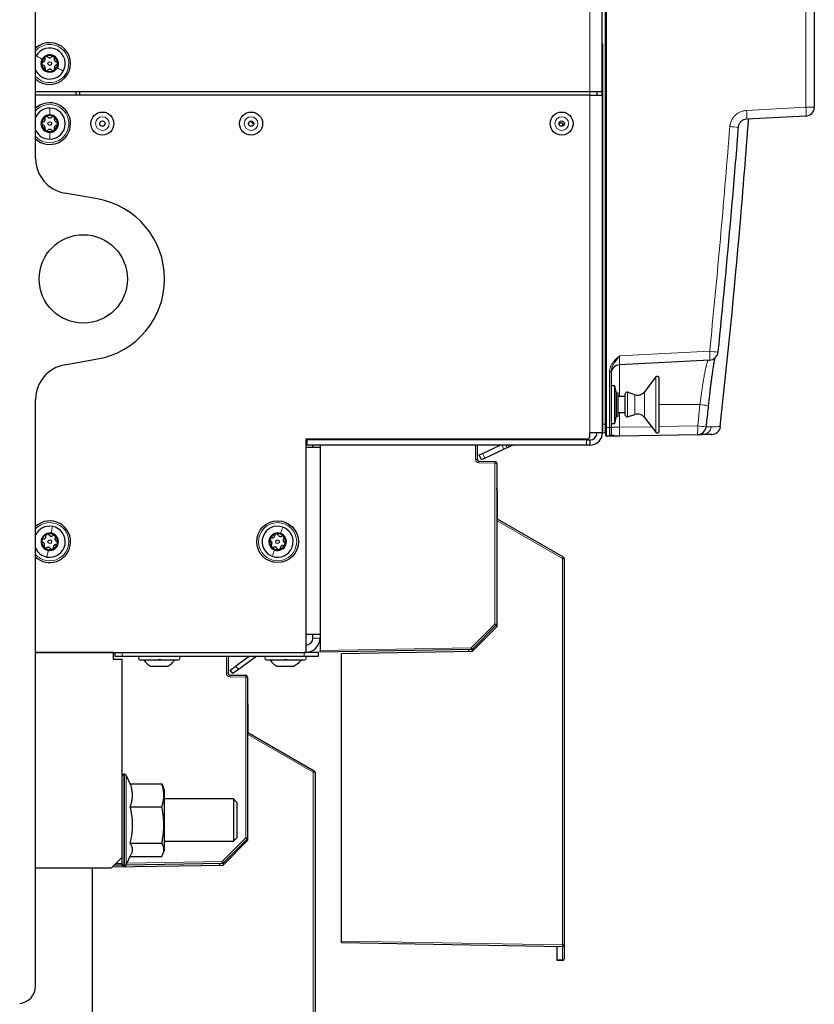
# Paper-space layout 'Blatt3' of a CAD drawing. Header units: millimetres. Extents: x 5 to 418, y 2 to 292.
# Tile 53 of 73: x 222 to 259, y 102 to 149. Entities that reach past the tile are written whole.
import ezdxf

# ---------------------------------------------------------------- set-up
doc = ezdxf.new("R2010")
doc.units = ezdxf.units.MM

psp = doc.layouts.new('Blatt3')

# ---------------------------------------------------------------- linework, layer by layer
at = {"color": 7, "linetype": 'Continuous', "lineweight": 25}
for p, q in [((222.3345, 142.1808), (222.3345, 225.8054)), ((249.2345, 129.488), (249.2345, 215.3149)), ((259.0678, 215.1507), (259.0678, 144.5876)), ((249.0678, 147.4014), (249.0678, 149.0681)), ((249.0678, 145.3181), (249.0678, 147.4014)), ((222.3345, 146.9569), (222.3604, 147.008)), ((248.4845, 145.3181), (222.3345, 145.3181)), ((248.4845, 145.1514), (222.3345, 145.1514)), ((224.2512, 145.1514), (224.2512, 145.3181)), ((224.4178, 145.1514), (224.4178, 145.3181)), ((249.0678, 145.3181), (248.4845, 145.3181)), ((248.4845, 145.1514), (249.0678, 145.1514)), ((248.8178, 145.1514), (248.8178, 145.3181)), ((249.0678, 145.1514), (249.0678, 145.3181)), ((249.0678, 145.1514), (249.0678, 129.2348)), ((258.673, 144.1715), (255.8691, 144.0245)), ((247.1845, 143.8431), (247.0287, 143.8431)), ((247.1845, 143.8431), (247.1845, 143.6976)), ((225.2501, 140.2682), (223.7118, 140.5394)), ((223.7118, 132.4467), (225.2501, 132.718)), ((254.1316, 132.6668), (249.8794, 132.4439)), ((249.4845, 132.1085), (249.4845, 129.4903)), ((251.5976, 131.8694), (251.0545, 131.1743)), ((249.6512, 131.4598), (249.4845, 131.4598)), ((249.7345, 131.1098), (249.6512, 131.4598)), ((249.6512, 129.6764), (249.6512, 131.4598)), ((251.7466, 129.3181), (251.7466, 131.8181)), ((249.8178, 131.1098), (249.7345, 131.1098)), ((249.7345, 130.0264), (249.7345, 131.1098)), ((249.8178, 130.0264), (249.8178, 131.1098)), ((250.1512, 130.9431), (249.8178, 130.9431)), ((250.1512, 130.0681), (250.1512, 131.0681)), ((250.594, 131.0357), (250.2609, 131.1471)), ((222.3345, 103.1598), (222.3345, 130.8054)), ((249.6512, 129.6764), (249.7345, 130.0264)), ((249.7345, 130.0264), (249.8178, 130.0264)), ((249.8178, 130.1931), (250.1512, 130.1931)), ((250.2609, 129.9891), (250.594, 130.1005)), ((249.4845, 129.6764), (249.6512, 129.6764)), ((251.0545, 129.9619), (251.5976, 129.2668)), ((248.4845, 129.1014), (248.4845, 129.2348)), ((249.0678, 129.2348), (248.4845, 129.2348)), ((249.2029, 129.2277), (249.0994, 129.2331)), ((249.2345, 129.1049), (249.2345, 129.488)), ((249.4845, 129.4903), (249.4845, 129.1572)), ((253.5525, 129.1464), (249.8939, 129.0825)), ((254.6333, 129.5302), (254.6333, 129.5302)), ((235.0845, 128.9348), (235.0845, 118.8848)), ((248.3178, 128.9348), (235.0845, 128.9348)), ((235.1345, 128.9014), (235.1345, 128.6514)), ((248.3178, 128.9014), (235.1345, 128.9014)), ((248.3178, 128.6514), (235.1345, 128.6514)), ((235.4178, 128.9014), (235.4178, 128.9348)), ((235.4178, 128.5431), (235.4178, 128.6514)), ((235.7512, 128.9348), (235.7512, 128.9014)), ((235.7512, 128.6514), (235.7512, 128.5433)), ((243.1678, 128.9348), (243.1678, 128.9014)), ((243.1678, 128.6514), (243.1678, 127.9825)), ((243.4167, 128.2661), (244.2429, 128.6514)), ((244.5243, 128.6514), (244.5797, 128.5326)), ((244.7675, 128.6202), (244.6552, 128.5678)), ((248.3178, 128.9014), (248.4845, 128.9014)), ((248.4845, 128.6514), (248.3178, 128.6514)), ((248.4845, 128.9014), (248.4845, 128.6514)), ((249.4026, 129.0739), (249.2684, 129.0716)), ((235.7512, 128.5431), (235.0845, 128.5431)), ((235.7512, 128.5433), (235.7512, 128.5431)), ((235.7512, 128.5431), (235.7512, 119.7264)), ((243.2656, 128.1957), (243.4167, 128.2661)), ((243.3713, 127.9691), (243.2656, 128.1957)), ((243.5223, 128.0395), (244.4286, 128.4622)), ((244.5797, 128.5326), (244.4286, 128.4622)), ((244.6552, 128.5678), (244.5797, 128.5326)), ((243.2497, 127.8992), (244.0026, 127.8861)), ((243.5223, 128.0395), (243.3713, 127.9691)), ((244.0845, 127.8027), (244.0845, 120.2194)), ((244.1012, 126.5211), (244.1012, 125.1877)), ((244.1012, 125.1877), (247.2262, 123.3835)), ((244.1012, 125.0923), (244.1012, 125.1877)), ((244.1012, 120.1044), (244.1012, 125.0923)), ((247.2678, 123.3113), (247.2678, 105.0892)), ((244.1012, 121.0347), (244.0845, 121.0344)), ((244.0845, 120.5598), (244.1012, 120.5598)), ((242.9375, 118.9407), (244.1012, 120.1044)), ((244.0601, 120.1604), (242.9416, 119.042)), ((244.0714, 120.1746), (244.1012, 120.174)), ((235.7512, 119.7264), (235.0845, 119.7264)), ((235.4178, 119.5598), (235.4178, 119.7264)), ((235.7512, 119.7264), (235.7512, 119.5598)), ((235.7512, 119.5598), (235.7512, 118.9764)), ((222.3345, 118.8931), (226.0012, 118.8931)), ((222.3345, 118.8848), (235.0845, 118.8848)), ((226.0012, 118.8931), (226.0012, 118.5598)), ((226.0845, 118.6931), (226.0845, 118.8848)), ((235.0012, 118.8931), (235.6678, 118.8931)), ((235.6678, 118.8931), (235.6678, 118.6931)), ((242.8842, 119.0176), (235.7512, 118.8931)), ((235.7512, 118.8931), (235.7512, 118.9764)), ((236.7678, 118.833), (242.9375, 118.9407)), ((242.7678, 118.9377), (242.7678, 119.0156)), ((242.9345, 119.0356), (242.9345, 118.9406)), ((226.0012, 118.5598), (226.4178, 118.5598)), ((226.4178, 118.6931), (226.0845, 118.6931)), ((235.0012, 118.6931), (226.4178, 118.6931)), ((226.4178, 109.2264), (226.4178, 118.5598)), ((227.2678, 118.5264), (229.0678, 118.5264)), ((231.4178, 118.6931), (231.4178, 117.8992)), ((232.4109, 118.6931), (231.7848, 118.2382)), ((232.7074, 118.6613), (231.9023, 118.0764)), ((233.2262, 118.5264), (235.0262, 118.5264)), ((235.6678, 118.6931), (235.0012, 118.6931)), ((236.7678, 105.2711), (236.7678, 118.833)), ((227.7563, 118.2348), (228.5776, 118.2348)), ((228.5776, 118.2348), (228.5793, 118.2348)), ((231.5151, 118.0422), (231.7848, 118.2382)), ((231.6327, 117.8804), (231.5151, 118.0422)), ((231.9023, 118.0764), (231.6327, 117.8804)), ((233.7149, 118.2348), (234.5374, 118.2348)), ((231.4997, 117.8159), (232.2526, 117.8027)), ((232.3345, 117.7194), (232.3345, 110.136)), ((232.3512, 116.4377), (232.3512, 115.1044)), ((232.3512, 115.1044), (235.4762, 113.3002)), ((232.3512, 115.009), (232.3512, 115.1044)), ((232.3512, 110.0211), (232.3512, 115.009)), ((226.5314, 113.1431), (226.5012, 113.1431)), ((226.8453, 112.5838), (226.6069, 113.095)), ((235.5178, 113.228), (235.5178, 95.0059)), ((226.7872, 112.6872), (228.2917, 112.6872)), ((226.8509, 112.5718), (226.8453, 112.5838)), ((228.2917, 112.6872), (228.3397, 112.5832)), ((228.4178, 112.3931), (228.3415, 112.584)), ((228.4178, 110.0851), (228.4178, 112.3931)), ((231.6678, 111.9764), (228.4178, 111.9764)), ((231.8345, 111.8098), (231.6678, 111.9764)), ((231.6678, 111.9764), (231.6678, 111.4764)), ((226.7872, 111.5974), (228.2917, 111.5974)), ((231.6678, 111.4764), (231.6678, 109.9764)), ((231.8345, 111.8098), (231.8345, 111.3931)), ((231.8345, 111.3931), (231.8345, 110.1431)), ((232.3512, 110.9514), (232.3345, 110.9511)), ((228.4178, 109.5598), (228.4178, 110.0851)), ((232.3101, 110.0771), (231.1916, 108.9587)), ((231.6678, 109.9764), (231.8345, 110.1431)), ((232.3214, 110.0912), (232.3512, 110.0907)), ((232.3345, 110.4764), (232.3512, 110.4764)), ((226.7872, 109.8867), (228.2917, 109.8867)), ((228.4178, 109.9764), (231.6678, 109.9764)), ((231.1875, 108.8573), (232.3512, 110.0211)), ((225.9178, 108.7264), (226.4178, 109.2264)), ((226.4178, 108.8931), (226.4178, 109.2264)), ((226.6069, 108.8579), (226.8453, 109.3691)), ((226.7971, 109.2656), (228.2917, 109.2656)), ((228.3415, 109.3689), (228.4178, 109.5598)), ((222.3345, 108.7264), (225.9178, 108.7264)), ((225.0178, 95.1878), (225.0178, 108.7264)), ((225.9575, 108.7661), (231.1875, 108.8573)), ((226.4286, 108.8521), (226.0367, 108.8453)), ((226.5012, 108.8098), (226.5314, 108.8098)), ((231.1342, 108.9343), (226.6056, 108.8552)), ((231.0178, 108.8544), (231.0178, 108.9322)), ((231.1845, 108.9523), (231.1845, 108.8573)), ((236.7678, 105.1877), (236.7678, 105.2711)), ((247.183, 105.0059), (236.7678, 105.1877)), ((246.9345, 104.3846), (246.9345, 105.0103)), ((247.2678, 105.0892), (247.2678, 104.4392)), ((246.9345, 104.3602), (246.9345, 104.3846)), ((247.183, 104.3559), (246.9345, 104.3602))]:
    psp.add_line(p, q, dxfattribs=at)
at = {"color": 7, "linetype": 'Continuous', "lineweight": 18}
for p, q in [((249.2029, 129.6438), (249.2029, 215.1474)), ((249.2696, 215.3149), (249.2696, 129.488)), ((258.673, 144.5876), (258.673, 215.1507)), ((248.4845, 145.3181), (248.4845, 192.8181)), ((249.0994, 147.5365), (249.0678, 147.5365)), ((249.0994, 147.5365), (249.0994, 129.6492)), ((248.4845, 145.1514), (248.4845, 145.3181)), ((248.4845, 145.1514), (248.4845, 129.2348)), ((255.8691, 144.4406), (258.673, 144.5876)), ((259.0678, 144.5876), (258.673, 144.5876)), ((249.8794, 132.86), (254.1316, 133.0829)), ((249.8794, 132.4439), (249.8794, 130.9431)), ((249.4055, 132.1085), (249.4845, 132.1085)), ((249.4055, 129.4903), (249.4055, 132.1085)), ((251.5976, 129.2668), (251.5976, 131.8694)), ((250.2609, 129.9891), (250.2609, 131.1471)), ((250.594, 130.1005), (250.594, 131.0357)), ((251.0545, 129.9619), (251.0545, 131.1743)), ((253.6736, 130.5681), (251.7466, 130.5681)), ((253.567, 129.563), (253.6736, 130.5681)), ((249.8794, 130.1931), (249.8794, 129.4986)), ((249.0994, 129.6492), (249.0678, 129.6492)), ((249.0994, 129.6492), (249.2029, 129.6438)), ((249.2029, 129.6438), (249.2345, 129.6438)), ((251.7466, 129.5312), (253.567, 129.563)), ((249.2345, 129.488), (249.2696, 129.488)), ((249.2696, 129.488), (249.4055, 129.4903)), ((249.4055, 129.4903), (249.4845, 129.4903)), ((249.8794, 129.4986), (249.4845, 129.4986)), ((249.8794, 129.4986), (251.3958, 129.5251)), ((253.9589, 129.5185), (254.2072, 129.5229)), ((243.0845, 128.9014), (243.0845, 128.9348)), ((243.0845, 127.9825), (243.0845, 128.6514)), ((244.4286, 128.4622), (244.3404, 128.6514)), ((244.6162, 128.6514), (244.6552, 128.5678)), ((244.7675, 128.6202), (244.753, 128.6514)), ((248.3178, 128.6514), (248.3178, 128.9014)), ((243.4167, 128.2661), (243.5223, 128.0395)), ((243.0845, 127.9825), (243.1678, 127.9825)), ((243.2483, 127.8159), (243.2497, 127.8992)), ((244.0012, 127.8027), (243.2483, 127.8159)), ((244.0012, 127.8027), (244.0026, 127.8861)), ((244.0012, 120.2194), (244.0012, 127.8027)), ((244.0845, 127.8027), (244.0012, 127.8027)), ((247.186, 123.3113), (244.1012, 125.0923)), ((247.186, 105.0892), (247.186, 123.3113)), ((247.2678, 123.3113), (247.186, 123.3113)), ((242.8827, 119.1009), (244.0012, 120.2194)), ((244.0012, 120.2194), (244.0601, 120.1604)), ((244.0845, 120.2194), (244.0012, 120.2194)), ((235.4178, 119.5598), (235.7512, 119.5598)), ((226.4178, 118.8848), (226.4178, 118.6931)), ((235.0012, 118.6931), (235.0012, 118.8848)), ((235.7512, 118.9764), (242.8827, 119.1009)), ((242.8827, 119.1009), (242.8842, 119.0176)), ((242.8827, 119.1009), (242.9416, 119.042)), ((231.3345, 117.8992), (231.3345, 118.6931)), ((232.7074, 118.6613), (232.6842, 118.6931)), ((231.7848, 118.2382), (231.9023, 118.0764)), ((231.3345, 117.8992), (231.4178, 117.8992)), ((231.4983, 117.7325), (231.4997, 117.8159)), ((232.2512, 117.7194), (231.4983, 117.7325)), ((232.2512, 117.7194), (232.2526, 117.8027)), ((232.2512, 110.136), (232.2512, 117.7194)), ((232.3345, 117.7194), (232.2512, 117.7194)), ((235.436, 113.228), (232.3512, 115.009)), ((226.5012, 113.1431), (226.5012, 108.8098)), ((226.5314, 108.8098), (226.5314, 113.1431)), ((226.6069, 113.095), (226.6069, 108.8579)), ((235.436, 95.0059), (235.436, 113.228)), ((235.5178, 113.228), (235.436, 113.228)), ((231.1327, 109.0176), (232.2512, 110.136)), ((232.2512, 110.136), (232.3101, 110.0771)), ((232.3345, 110.136), (232.2512, 110.136)), ((226.1215, 108.9301), (226.4178, 108.9353)), ((226.6449, 108.9392), (231.1327, 109.0176)), ((231.1327, 109.0176), (231.1342, 108.9343)), ((231.1327, 109.0176), (231.1916, 108.9587)), ((236.7678, 105.2711), (247.186, 105.0892)), ((247.183, 104.3803), (247.183, 105.0059)), ((247.186, 105.0892), (247.2678, 105.0892)), ((246.9345, 104.3846), (247.183, 104.3803))]:
    psp.add_line(p, q, dxfattribs=at)
at = {"color": 7, "linetype": 'Continuous', "lineweight": 25, "flags": 128}
psp.add_lwpolyline([(232.4727, 143.9398), (232.6143, 143.8289), (232.6261, 143.8203)], dxfattribs=at)
at = {"color": 7, "linetype": 'Continuous', "lineweight": 25}
for centre, radius in [((223.0012, 146.6514), 0.0863), ((225.4845, 143.8181), 0.5442), ((225.4845, 143.8181), 0.125), ((232.5012, 143.8181), 0.5442), ((232.5012, 143.8181), 0.125), ((247.1512, 143.8181), 0.5442), ((247.1512, 143.8181), 0.125), ((223.0012, 143.8181), 0.0863), ((224.5845, 136.4931), 2.0833), ((233.7512, 124.1014), 0.9833), ((223.0012, 124.1014), 0.0863), ((233.7512, 124.1014), 0.0863)]:
    psp.add_circle(centre, radius, dxfattribs=at)
at = {"color": 7, "linetype": 'Continuous', "lineweight": 18}
for centre, radius in [((225.4845, 143.8181), 0.3237), ((232.5012, 143.8181), 0.3237), ((247.1512, 143.8181), 0.3237), ((233.7512, 124.1014), 0.9)]:
    psp.add_circle(centre, radius, dxfattribs=at)
at = {"color": 7, "linetype": 'Continuous', "lineweight": 25}
for centre, radius, start, end in [((223.0012, 146.6514), 0.9833, 227.31509, 132.68491), ((223.0012, 146.6514), 0.7333, 330.90453, 150.90453), ((223.0012, 146.6514), 0.4125, 150.90453, 330.90453), ((223.0012, 146.6514), 0.375, 120.90453, 180.90453), ((223.0012, 146.6514), 0.4125, 330.90453, 150.90453), ((223.0012, 146.6514), 0.375, 60.90453, 120.90453), ((223.0012, 146.6514), 0.375, 0.90453, 60.90453), ((223.0012, 146.6514), 0.7333, 204.61998, 330.90453), ((223.0012, 146.6514), 0.375, 180.90453, 240.90453), ((223.0012, 146.6514), 0.375, 240.90453, 300.90453), ((223.0012, 146.6514), 0.375, 300.90453, 0.90453), ((223.0012, 143.8181), 0.9833, 359.87489, 132.68491), ((223.0012, 143.8181), 0.7333, 89.87489, 155.38002), ((223.0012, 143.8181), 0.7333, 269.87489, 89.87489), ((258.6512, 144.5876), 0.4167, 273, 0), ((223.0012, 143.8181), 0.4125, 89.87489, 269.87489), ((223.0012, 143.8181), 0.375, 119.87489, 179.87489), ((223.0012, 143.8181), 0.375, 59.87489, 119.87489), ((223.0012, 143.8181), 0.4125, 269.87489, 89.87489), ((223.0012, 143.8181), 0.375, 359.87489, 59.87489), ((223.0012, 143.8181), 0.9833, 227.31509, 359.87489), ((223.0012, 143.8181), 0.7333, 204.61998, 269.87489), ((223.0012, 143.8181), 0.375, 179.87489, 239.87489), ((223.0012, 143.8181), 0.375, 239.87489, 299.87489), ((223.0012, 143.8181), 0.375, 299.87489, 359.87489), ((224.0012, 142.1808), 1.6667, 180, 260), ((224.5845, 136.4931), 3.8333, 280, 80), ((254.1098, 133.0829), 0.4167, 273, 354.2817), ((224.0012, 130.8054), 1.6667, 100, 180), ((249.9012, 132.0279), 0.4167, 93, 180), ((251.6632, 131.8181), 0.0833, 0, 142), ((250.2345, 131.0681), 0.0833, 71.5, 180), ((250.7262, 131.4308), 0.4167, 251.5, 322), ((250.2345, 130.0681), 0.0833, 180, 288.5), ((250.7262, 129.7053), 0.4167, 38, 108.5), ((248.3178, 129.1014), 0.1667, 270, 0), ((248.4845, 129.2348), 0.5833, 270, 0), ((248.4845, 129.2348), 0.3333, 270, 0), ((249.1012, 129.2664), 0.0333, 180, 267), ((249.2012, 129.1944), 0.0333, 0, 87), ((249.2678, 129.1049), 0.0333, 180, 271), ((249.4012, 129.1572), 0.0833, 271, 0), ((251.6632, 129.3181), 0.0833, 218, 0), ((253.5452, 129.563), 0.4167, 271, 353.88823), ((254.2223, 129.5748), 0.4167, 271.00033, 353.78921), ((244.9084, 128.3181), 0.3333, 90, 115), ((243.2512, 127.9825), 0.0833, 180, 269), ((244.0012, 127.8027), 0.0833, 0, 89), ((243.7678, 126.5211), 0.3333, 0, 18.19487), ((223.0012, 124.1014), 0.9833, 349.87489, 132.68491), ((223.0012, 124.1014), 0.7333, 79.87489, 155.38002), ((223.0012, 124.1014), 0.4125, 79.87489, 259.87489), ((223.0012, 124.1014), 0.375, 109.87489, 169.87489), ((223.0012, 124.1014), 0.7333, 259.87489, 79.87489), ((223.0012, 124.1014), 0.375, 49.87489, 109.87489), ((223.0012, 124.1014), 0.4125, 259.87489, 79.87489), ((233.7512, 124.1014), 0.7333, 69.87489, 249.87489), ((233.7512, 124.1014), 0.4125, 69.87489, 249.87489), ((233.7512, 124.1014), 0.375, 99.87489, 159.87489), ((233.7512, 124.1014), 0.7333, 249.87489, 69.87489), ((233.7512, 124.1014), 0.4125, 249.87489, 69.87489), ((233.7512, 124.1014), 0.375, 39.87489, 99.87489), ((223.0012, 124.1014), 0.375, 169.87489, 229.87489), ((223.0012, 124.1014), 0.375, 289.87489, 349.87489), ((223.0012, 124.1014), 0.375, 349.87489, 49.87489), ((233.7512, 124.1014), 0.375, 159.87489, 219.87489), ((233.7512, 124.1014), 0.375, 279.87489, 339.87489), ((233.7512, 124.1014), 0.375, 339.87489, 39.87489), ((223.0012, 124.1014), 0.9833, 227.31509, 349.87489), ((223.0012, 124.1014), 0.7333, 204.61998, 259.87489), ((223.0012, 124.1014), 0.375, 229.87489, 289.87489), ((233.7512, 124.1014), 0.375, 219.87489, 279.87489), ((247.1845, 123.3113), 0.0833, 0, 60), ((244.0012, 120.2194), 0.0833, 315, 0), ((235.0845, 119.5598), 0.6667, 270, 360), ((235.0845, 119.5598), 0.3333, 270, 360), ((242.8827, 119.1009), 0.0833, 271, 315), ((227.2678, 118.6098), 0.0833, 90, 270), ((229.0678, 118.6098), 0.0833, 270, 90), ((232.8053, 118.5264), 0.1667, 90, 126), ((233.2262, 118.6098), 0.0833, 90, 270), ((235.0262, 118.6098), 0.0833, 270, 90), ((231.5012, 117.8992), 0.0833, 180, 269), ((232.2512, 117.7194), 0.0833, 0, 89), ((232.0178, 116.4377), 0.3333, 0, 18.19487), ((235.4345, 113.228), 0.0833, 0, 60), ((226.5012, 113.0598), 0.0833, 90, 180), ((226.5314, 113.0598), 0.0833, 25, 90), ((232.2512, 110.136), 0.0833, 315, 0), ((226.5012, 108.8931), 0.0833, 180, 270), ((226.5314, 108.8931), 0.0833, 270, 335), ((231.1327, 109.0176), 0.0833, 271, 315), ((247.1845, 105.0892), 0.0833, 269, 0), ((247.1845, 104.4392), 0.0833, 269, 0), ((221.5012, 103.1598), 0.8333, 275.73917, 0)]:
    psp.add_arc(centre, radius, start, end, dxfattribs=at)
at = {"color": 7, "linetype": 'Continuous', "lineweight": 18}
for centre, radius, start, end in [((223.0012, 146.6514), 0.9, 330.90453, 137.79455), ((249.0328, 147.5365), 0.0667, 0, 58.2531), ((223.0012, 146.6514), 0.9, 222.20545, 330.90453), ((223.0012, 143.8181), 0.9, 269.87489, 137.79455), ((253.8752, 144.2326), 2.0048, 354.04331, 5.95669), ((256.679, 144.3795), 2.0048, 354.04331, 5.95669), ((253.6375, 124.1698), 19.5582, 84.60752, 85.76168), ((223.0012, 143.8181), 0.9, 222.20545, 269.87489), ((252.1377, 132.8748), 2.0048, 354.04331, 5.95669), ((252.4692, 115.4761), 17.6851, 83.32668, 84.60634), ((252.155, 115.1349), 15.5077, 82.92287, 84.3802), ((251.5646, 129.4243), 2.0072, 352.04161, 3.96204), ((251.8825, 112.9007), 16.7472, 82.87575, 84.22714), ((253.7935, 129.5666), 0.416, 271.06192, 353.97283), ((243.2512, 127.9825), 0.1667, 180, 269), ((223.0012, 124.1014), 0.9, 259.87489, 137.79455), ((223.0012, 124.1014), 0.9, 222.20545, 259.87489), ((246.0157, 124.0107), 1.3633, 329.13722, 332.60985), ((231.5012, 117.8992), 0.1667, 180, 269), ((234.2657, 113.9273), 1.3633, 329.13722, 332.60985), ((245.9903, 105.0893), 1.1957, 356.00264, 359.99858), ((247.6812, 104.3681), 0.4983, 178.59689, 181.40311), ((247.1945, 104.4543), 0.0749, 261.20543, 348.38327)]:
    psp.add_arc(centre, radius, start, end, dxfattribs=at)
for centre, major_axis, ratio, start_param, end_param in [((249.9012, 132.8623), (0.0219, 0.4184), 0.051695, 1.5789684, 3.1470257), ((249.1012, 129.6502), (0.0017, 0.4171), 0.0041715, 1.5733343, 3.1413915), ((249.2012, 129.645), (-0.0017, 0.4173), 0.0041678, 3.1413568, 4.709414), ((249.2678, 129.4883), (-0.0006, 0.4167), 0.0041852, 3.1416599, 4.7115428), ((249.4012, 129.4906), (-0.0015, 0.4167), 0.0104636, 3.1417388, 4.7116217), ((249.9012, 129.4994), (0.0073, 0.4169), 0.0522641, 1.5735393, 3.1434222)]:
    psp.add_ellipse(centre, major_axis=major_axis, ratio=ratio, start_param=start_param, end_param=end_param, dxfattribs=at)
for points in [[(222.3604, 147.008), (222.3998, 146.9861), (222.4786, 146.9422), (222.5867, 146.8821), (222.6407, 146.852)], [(223.642, 146.2948), (223.6025, 146.3168), (223.5237, 146.3606), (223.4156, 146.4208), (223.3616, 146.4508)], [(223.0028, 144.5514), (223.0027, 144.5063), (223.0025, 144.4161), (223.0022, 144.2924), (223.0021, 144.2306)], [(222.9996, 143.0848), (222.9997, 143.1299), (222.9999, 143.2201), (223.0001, 143.3438), (223.0003, 143.4056)], [(223.1301, 124.8233), (223.1222, 124.7789), (223.1063, 124.6901), (223.0846, 124.5684), (223.0737, 124.5075)], [(234.0035, 124.79), (233.988, 124.7476), (233.9569, 124.6629), (233.9144, 124.5468), (233.8931, 124.4887)], [(222.8722, 123.3795), (222.8802, 123.4239), (222.896, 123.5127), (222.9178, 123.6345), (222.9286, 123.6953)], [(233.4988, 123.4129), (233.5144, 123.4552), (233.5454, 123.5399), (233.588, 123.6561), (233.6092, 123.7141)], [(228.8963, 118.5264), (228.8515, 118.4686), (228.7618, 118.353), (228.639, 118.2742), (228.5776, 118.2348)]]:
    psp.add_open_spline(points, degree=3, dxfattribs=at)
at = {"color": 7, "linetype": 'Continuous', "lineweight": 25}
for points, knots in [([(222.6827, 146.7194), (222.6753, 146.7168), (222.6604, 146.7115), (222.6418, 146.6946), (222.6285, 146.6719), (222.627, 146.6543), (222.6262, 146.6455)], [0, 0, 0, 0, 0.2498071, 0.5000551, 0.7503094, 1, 1, 1, 1]), ([(222.6827, 146.7194), (222.6987, 146.7252), (222.7227, 146.734), (222.7495, 146.7592), (222.766, 146.7821), (222.7768, 146.8082), (222.7842, 146.8443), (222.779, 146.8694), (222.7756, 146.8862)], [0, 0, 0, 0, 0.2491679, 0.3743031, 0.4989033, 0.6239875, 0.7497462, 1, 1, 1, 1]), ([(222.8086, 146.9732), (222.8015, 146.9679), (222.7873, 146.9573), (222.7751, 146.9341), (222.7705, 146.9094), (222.7739, 146.8939), (222.7756, 146.8862)], [0, 0, 0, 0, 0.250033, 0.4996315, 0.7492277, 1, 1, 1, 1]), ([(222.9008, 146.9612), (222.8948, 146.9663), (222.8828, 146.9766), (222.8589, 146.9842), (222.8326, 146.9844), (222.8166, 146.9769), (222.8086, 146.9732)], [0, 0, 0, 0, 0.2498147, 0.4999078, 0.7501201, 1, 1, 1, 1]), ([(222.9008, 146.9612), (222.9139, 146.9502), (222.9335, 146.9338), (222.9686, 146.9233), (222.9967, 146.9204), (223.0247, 146.9241), (223.0597, 146.9357), (223.0789, 146.9528), (223.0917, 146.9642)], [0, 0, 0, 0, 0.2491995, 0.3743362, 0.4989302, 0.6240074, 0.7497593, 1, 1, 1, 1]), ([(223.1835, 146.9791), (223.1754, 146.9826), (223.1591, 146.9895), (223.1329, 146.9885), (223.1092, 146.9802), (223.0975, 146.9695), (223.0917, 146.9642)], [0, 0, 0, 0, 0.2499907, 0.4996106, 0.7491271, 1, 1, 1, 1]), ([(223.2192, 146.8932), (223.2207, 146.901), (223.2236, 146.9165), (223.2182, 146.941), (223.2052, 146.9639), (223.1908, 146.974), (223.1835, 146.9791)], [0, 0, 0, 0, 0.2498519, 0.4999015, 0.7501147, 1, 1, 1, 1]), ([(223.2192, 146.8932), (223.2163, 146.8764), (223.2119, 146.8512), (223.2203, 146.8155), (223.2319, 146.7898), (223.2491, 146.7673), (223.2767, 146.7429), (223.301, 146.7348), (223.3173, 146.7294)], [0, 0, 0, 0, 0.249201, 0.3743378, 0.4989316, 0.6240084, 0.74976, 1, 1, 1, 1]), ([(223.3761, 146.6573), (223.3751, 146.6661), (223.373, 146.6837), (223.359, 146.7058), (223.3399, 146.7222), (223.3248, 146.727), (223.3173, 146.7294)], [0, 0, 0, 0, 0.24985708, 0.49946639, 0.74901135, 1, 1, 1, 1]), ([(222.6262, 146.6455), (222.6273, 146.6367), (222.6293, 146.6192), (222.6433, 146.597), (222.6624, 146.5806), (222.6775, 146.5758), (222.685, 146.5734)], [0, 0, 0, 0, 0.24985708, 0.49946639, 0.74901135, 1, 1, 1, 1]), ([(222.7831, 146.4096), (222.786, 146.4264), (222.7904, 146.4516), (222.782, 146.4873), (222.7704, 146.5131), (222.7532, 146.5355), (222.7257, 146.56), (222.7013, 146.5681), (222.685, 146.5734)], [0, 0, 0, 0, 0.249201, 0.3743378, 0.4989316, 0.6240084, 0.74976, 1, 1, 1, 1]), ([(222.7831, 146.4096), (222.7816, 146.4019), (222.7787, 146.3864), (222.7841, 146.3618), (222.7971, 146.339), (222.8116, 146.3288), (222.8188, 146.3237)], [0, 0, 0, 0, 0.2498519, 0.4999015, 0.7501147, 1, 1, 1, 1]), ([(222.8188, 146.3237), (222.8269, 146.3203), (222.8432, 146.3133), (222.8694, 146.3143), (222.8931, 146.3226), (222.9048, 146.3333), (222.9106, 146.3387)], [0, 0, 0, 0, 0.2499907, 0.4996106, 0.7491271, 1, 1, 1, 1]), ([(223.1015, 146.3417), (223.0885, 146.3526), (223.0688, 146.369), (223.0337, 146.3796), (223.0056, 146.3824), (222.9776, 146.3788), (222.9426, 146.3671), (222.9234, 146.35), (222.9106, 146.3387)], [0, 0, 0, 0, 0.2491995, 0.3743362, 0.4989302, 0.6240074, 0.7497593, 1, 1, 1, 1]), ([(223.1015, 146.3417), (223.1075, 146.3365), (223.1195, 146.3262), (223.1435, 146.3187), (223.1697, 146.3184), (223.1858, 146.3259), (223.1938, 146.3297)], [0, 0, 0, 0, 0.2498147, 0.4999078, 0.7501201, 1, 1, 1, 1]), ([(223.1938, 146.3297), (223.2008, 146.335), (223.215, 146.3455), (223.2272, 146.3688), (223.2319, 146.3935), (223.2285, 146.4089), (223.2268, 146.4166)], [0, 0, 0, 0, 0.25003302, 0.49963153, 0.74922769, 1, 1, 1, 1]), ([(223.3196, 146.5835), (223.3036, 146.5776), (223.2796, 146.5688), (223.2529, 146.5437), (223.2364, 146.5208), (223.2255, 146.4947), (223.2181, 146.4586), (223.2233, 146.4334), (223.2268, 146.4166)], [0, 0, 0, 0, 0.2491679, 0.3743031, 0.4989033, 0.6239875, 0.7497462, 1, 1, 1, 1]), ([(223.3196, 146.5835), (223.327, 146.5861), (223.3419, 146.5913), (223.3605, 146.6083), (223.3738, 146.6309), (223.3753, 146.6485), (223.3761, 146.6573)], [0, 0, 0, 0, 0.2498071, 0.5000551, 0.7503094, 1, 1, 1, 1]), ([(222.684, 143.8918), (222.7001, 143.8973), (222.7243, 143.9057), (222.7515, 143.9303), (222.7684, 143.9529), (222.7797, 143.9788), (222.7877, 144.0148), (222.783, 144.0401), (222.7798, 144.0569)], [0, 0, 0, 0, 0.249201, 0.3743378, 0.4989316, 0.6240084, 0.74976, 1, 1, 1, 1]), ([(222.8144, 144.1433), (222.8072, 144.1381), (222.7929, 144.1278), (222.7802, 144.1048), (222.7751, 144.0802), (222.7783, 144.0647), (222.7798, 144.0569)], [0, 0, 0, 0, 0.2498571, 0.4994664, 0.7490114, 1, 1, 1, 1]), ([(222.9064, 144.1296), (222.9005, 144.1348), (222.8887, 144.1453), (222.8649, 144.1534), (222.8386, 144.154), (222.8224, 144.1468), (222.8144, 144.1433)], [0, 0, 0, 0, 0.2498071, 0.5000551, 0.7503094, 1, 1, 1, 1]), ([(222.9064, 144.1296), (222.9193, 144.1184), (222.9386, 144.1017), (222.9735, 144.0905), (223.0015, 144.0871), (223.0296, 144.0903), (223.0648, 144.1013), (223.0843, 144.118), (223.0973, 144.1292)], [0, 0, 0, 0, 0.24916786, 0.37430311, 0.49890328, 0.62398745, 0.74974625, 1, 1, 1, 1]), ([(223.1894, 144.1424), (223.1813, 144.1461), (223.1652, 144.1533), (223.139, 144.1528), (223.1151, 144.1449), (223.1032, 144.1344), (223.0973, 144.1292)], [0, 0, 0, 0, 0.250033, 0.4996315, 0.7492277, 1, 1, 1, 1]), ([(223.2235, 144.0559), (223.2251, 144.0636), (223.2283, 144.0791), (223.2234, 144.1037), (223.2108, 144.1268), (223.1965, 144.1372), (223.1894, 144.1424)], [0, 0, 0, 0, 0.2498147, 0.4999078, 0.7501201, 1, 1, 1, 1]), ([(223.2235, 144.0559), (223.2203, 144.0392), (223.2155, 144.0141), (223.2232, 143.9782), (223.2343, 143.9523), (223.2511, 143.9295), (223.2783, 143.9046), (223.3025, 143.896), (223.3186, 143.8904)], [0, 0, 0, 0, 0.2491995, 0.3743362, 0.4989302, 0.6240074, 0.7497593, 1, 1, 1, 1]), ([(254.6342, 129.5301), (254.9669, 132.7091), (255.4722, 137.5368), (255.8401, 142.3767), (255.9658, 144.0296)], [0, 0, 0, 0, 0.65848106, 1, 1, 1, 1]), ([(255.8691, 144.0245), (255.8226, 144.0175), (255.7295, 144.0034), (255.6086, 143.9251), (255.5198, 143.8145), (255.4832, 143.7125), (255.4768, 143.6538), (255.4755, 143.6414)], [0, 0, 0, 0, 0.2344392, 0.4688676, 0.7032609, 0.9375966, 1, 1, 1, 1]), ([(222.684, 143.8918), (222.6765, 143.8893), (222.6615, 143.8843), (222.6427, 143.8677), (222.6289, 143.8453), (222.6271, 143.8277), (222.6262, 143.8189)], [0, 0, 0, 0, 0.2498519, 0.4999015, 0.7501147, 1, 1, 1, 1]), ([(222.6262, 143.8189), (222.6271, 143.8101), (222.6288, 143.7925), (222.6424, 143.7701), (222.6612, 143.7534), (222.6762, 143.7483), (222.6837, 143.7458)], [0, 0, 0, 0, 0.2499907, 0.4996106, 0.7491271, 1, 1, 1, 1]), ([(222.7788, 143.5803), (222.782, 143.597), (222.7869, 143.6221), (222.7791, 143.658), (222.768, 143.6839), (222.7512, 143.7066), (222.7241, 143.7316), (222.6998, 143.7401), (222.6837, 143.7458)], [0, 0, 0, 0, 0.24919948, 0.37433619, 0.49893021, 0.62400742, 0.74975934, 1, 1, 1, 1]), ([(222.7788, 143.5803), (222.7772, 143.5725), (222.774, 143.5571), (222.779, 143.5324), (222.7915, 143.5093), (222.8058, 143.4989), (222.813, 143.4937)], [0, 0, 0, 0, 0.2498147, 0.4999078, 0.7501201, 1, 1, 1, 1]), ([(222.813, 143.4937), (222.821, 143.4901), (222.8371, 143.4829), (222.8634, 143.4834), (222.8872, 143.4913), (222.8991, 143.5018), (222.905, 143.507)], [0, 0, 0, 0, 0.250033, 0.4996315, 0.7492277, 1, 1, 1, 1]), ([(223.0959, 143.5066), (223.0831, 143.5177), (223.0637, 143.5345), (223.0288, 143.5457), (223.0008, 143.549), (222.9727, 143.5459), (222.9375, 143.5349), (222.918, 143.5181), (222.905, 143.507)], [0, 0, 0, 0, 0.2491679, 0.3743031, 0.4989033, 0.6239875, 0.7497462, 1, 1, 1, 1]), ([(223.0959, 143.5066), (223.1018, 143.5013), (223.1136, 143.4908), (223.1375, 143.4828), (223.1637, 143.4821), (223.1799, 143.4893), (223.188, 143.4929)], [0, 0, 0, 0, 0.2498071, 0.5000551, 0.7503094, 1, 1, 1, 1]), ([(223.188, 143.4929), (223.1951, 143.4981), (223.2095, 143.5084), (223.2221, 143.5314), (223.2272, 143.556), (223.2241, 143.5715), (223.2225, 143.5793)], [0, 0, 0, 0, 0.2498571, 0.4994664, 0.7490114, 1, 1, 1, 1]), ([(223.3183, 143.7444), (223.3022, 143.7388), (223.2781, 143.7305), (223.2509, 143.7058), (223.234, 143.6832), (223.2227, 143.6573), (223.2146, 143.6214), (223.2193, 143.5961), (223.2225, 143.5793)], [0, 0, 0, 0, 0.249201, 0.3743378, 0.4989316, 0.6240084, 0.74976, 1, 1, 1, 1]), ([(223.3183, 143.7444), (223.3258, 143.7469), (223.3408, 143.7519), (223.3597, 143.7685), (223.3734, 143.7909), (223.3752, 143.8085), (223.3762, 143.8173)], [0, 0, 0, 0, 0.2498519, 0.4999015, 0.7501147, 1, 1, 1, 1]), ([(223.3762, 143.8173), (223.3753, 143.8261), (223.3735, 143.8436), (223.3599, 143.8661), (223.3411, 143.8828), (223.3261, 143.8878), (223.3186, 143.8904)], [0, 0, 0, 0, 0.2499907, 0.4996106, 0.7491271, 1, 1, 1, 1]), ([(255.4755, 143.6414), (255.4533, 143.3646), (255.3425, 141.9801), (255.0457, 138.4448), (254.7311, 135.1901), (254.5234, 133.0413)], [0, 0, 0, 0, 0.0782984, 0.3914935, 1, 1, 1, 1]), ([(254.3735, 132.7699), (254.3724, 132.7655), (254.3609, 132.7171), (254.3423, 132.6172), (254.3125, 132.4496), (254.2813, 132.2567), (254.2492, 132.0384), (254.226, 131.8707), (254.2075, 131.7332), (254.1871, 131.5763), (254.1625, 131.3797), (254.1421, 131.2097), (254.1196, 131.0168), (254.095, 130.8), (254.0755, 130.6165), (254.0657, 130.5245)], [0, 0, 0, 0, 0.0122429, 0.1323303, 0.1911757, 0.3159189, 0.4365875, 0.4957169, 0.5334933, 0.609366, 0.6858435, 0.7629343, 0.8016637, 0.9005317, 1, 1, 1, 1]), ([(254.0657, 130.5245), (254.0365, 130.2482), (254.0011, 129.9129), (253.9653, 129.5776), (253.9589, 129.5185)], [0, 0, 0, 0, 0.82378945, 1, 1, 1, 1]), ([(249.8939, 129.0825), (249.8934, 129.0825), (249.7924, 129.0807), (249.6194, 129.0777), (249.4366, 129.0745), (249.4135, 129.0741), (249.4026, 129.0739)], [0, 0, 0, 0, 0.0019525, 0.4191595, 0.7271526, 1, 1, 1, 1]), ([(253.8012, 129.1507), (253.7255, 129.1494), (253.6423, 129.1479), (253.5867, 129.147), (253.5816, 129.1469)], [0, 0, 0, 0, 0.9090422, 1, 1, 1, 1]), ([(254.2248, 129.1581), (254.226, 129.1581), (254.23, 129.1582), (254.1925, 129.1575), (254.1098, 129.1561), (253.9834, 129.1539), (253.8619, 129.1518), (253.8012, 129.1507)], [0, 0, 0, 0, 0.0894893, 0.3169646, 0.5445008, 0.7722199, 1, 1, 1, 1]), ([(222.8737, 124.4541), (222.8657, 124.4502), (222.8498, 124.4426), (222.8334, 124.4221), (222.8241, 124.3988), (222.8245, 124.3829), (222.8247, 124.375)], [0, 0, 0, 0, 0.2498571, 0.4994664, 0.7490114, 1, 1, 1, 1]), ([(222.9619, 124.4246), (222.957, 124.4308), (222.9472, 124.4432), (222.9252, 124.4553), (222.8994, 124.4605), (222.8822, 124.4562), (222.8737, 124.4541)], [0, 0, 0, 0, 0.2498071, 0.5000551, 0.7503094, 1, 1, 1, 1]), ([(233.6869, 124.4709), (233.6783, 124.4685), (233.6614, 124.4637), (233.6416, 124.4464), (233.6284, 124.425), (233.626, 124.4094), (233.6249, 124.4015)], [0, 0, 0, 0, 0.2498571, 0.4994664, 0.7490114, 1, 1, 1, 1]), ([(233.7686, 124.4265), (233.7649, 124.4335), (233.7574, 124.4474), (233.7378, 124.4631), (233.7133, 124.4727), (233.6957, 124.4715), (233.6869, 124.4709)], [0, 0, 0, 0, 0.2498071, 0.5000551, 0.7503094, 1, 1, 1, 1]), ([(222.632, 124.1673), (222.6314, 124.1585), (222.6301, 124.1409), (222.6395, 124.1164), (222.6551, 124.0967), (222.669, 124.0892), (222.676, 124.0854)], [0, 0, 0, 0, 0.2499907, 0.4996106, 0.7491271, 1, 1, 1, 1]), ([(222.7016, 124.229), (222.6938, 124.2279), (222.6782, 124.2256), (222.6567, 124.2125), (222.6393, 124.1928), (222.6344, 124.1758), (222.632, 124.1673)], [0, 0, 0, 0, 0.2498519, 0.4999015, 0.7501147, 1, 1, 1, 1]), ([(222.7409, 123.9058), (222.7469, 123.9217), (222.7561, 123.9456), (222.7547, 123.9823), (222.7482, 124.0098), (222.7357, 124.0351), (222.7133, 124.0644), (222.6909, 124.077), (222.676, 124.0854)], [0, 0, 0, 0, 0.2491995, 0.3743362, 0.4989302, 0.6240074, 0.7497593, 1, 1, 1, 1]), ([(222.7016, 124.229), (222.7184, 124.2317), (222.7437, 124.2358), (222.7747, 124.2553), (222.7953, 124.2746), (222.811, 124.2982), (222.8251, 124.3322), (222.8249, 124.3579), (222.8247, 124.375)], [0, 0, 0, 0, 0.249201, 0.3743378, 0.4989316, 0.6240084, 0.74976, 1, 1, 1, 1]), ([(222.9619, 124.4246), (222.9727, 124.4114), (222.9888, 124.3916), (223.0212, 124.3745), (223.0482, 124.3663), (223.0765, 124.3645), (223.113, 124.3693), (223.1351, 124.3824), (223.1499, 124.3911)], [0, 0, 0, 0, 0.2491679, 0.3743031, 0.4989033, 0.6239875, 0.7497462, 1, 1, 1, 1]), ([(223.2428, 124.3882), (223.2355, 124.3931), (223.2209, 124.4031), (223.195, 124.4071), (223.1701, 124.4034), (223.1566, 124.3952), (223.1499, 124.3911)], [0, 0, 0, 0, 0.250033, 0.4996315, 0.7492277, 1, 1, 1, 1]), ([(223.3007, 123.9738), (223.2839, 123.9711), (223.2586, 123.9671), (223.2276, 123.9475), (223.207, 123.9282), (223.1914, 123.9046), (223.1772, 123.8706), (223.1775, 123.8449), (223.1777, 123.8278)], [0, 0, 0, 0, 0.249201, 0.3743378, 0.4989316, 0.6240084, 0.74976, 1, 1, 1, 1]), ([(223.2615, 124.297), (223.2644, 124.3043), (223.2702, 124.319), (223.2696, 124.3442), (223.2613, 124.3691), (223.249, 124.3818), (223.2428, 124.3882)], [0, 0, 0, 0, 0.2498147, 0.4999078, 0.7501201, 1, 1, 1, 1]), ([(223.2615, 124.297), (223.2554, 124.2811), (223.2463, 124.2572), (223.2477, 124.2206), (223.2541, 124.1931), (223.2667, 124.1678), (223.2891, 124.1385), (223.3115, 124.1259), (223.3264, 124.1175)], [0, 0, 0, 0, 0.2491995, 0.3743362, 0.4989302, 0.6240074, 0.7497593, 1, 1, 1, 1]), ([(223.3007, 123.9738), (223.3085, 123.9749), (223.3241, 123.9772), (223.3456, 123.9903), (223.363, 124.01), (223.3679, 124.027), (223.3703, 124.0355)], [0, 0, 0, 0, 0.2498519, 0.4999015, 0.7501147, 1, 1, 1, 1]), ([(223.3703, 124.0355), (223.371, 124.0443), (223.3723, 124.0619), (223.3628, 124.0864), (223.3472, 124.1061), (223.3333, 124.1137), (223.3264, 124.1175)], [0, 0, 0, 0, 0.2499907, 0.4996106, 0.7491271, 1, 1, 1, 1]), ([(233.3991, 124.2304), (233.3969, 124.2219), (233.3925, 124.2047), (233.3976, 124.179), (233.4096, 124.1569), (233.4219, 124.147), (233.4281, 124.1421)], [0, 0, 0, 0, 0.2499907, 0.4996106, 0.7491271, 1, 1, 1, 1]), ([(233.4783, 124.2791), (233.4704, 124.2793), (233.4547, 124.2798), (233.4313, 124.2706), (233.4107, 124.2543), (233.4029, 124.2384), (233.3991, 124.2304)], [0, 0, 0, 0, 0.2498519, 0.4999015, 0.7501147, 1, 1, 1, 1]), ([(233.4609, 123.954), (233.4696, 123.9686), (233.4827, 123.9905), (233.4877, 124.0269), (233.4862, 124.0551), (233.4782, 124.0822), (233.4612, 124.1149), (233.4413, 124.1312), (233.4281, 124.1421)], [0, 0, 0, 0, 0.2491995, 0.3743362, 0.4989302, 0.6240074, 0.7497593, 1, 1, 1, 1]), ([(233.4783, 124.2791), (233.4954, 124.2788), (233.5209, 124.2784), (233.5549, 124.2923), (233.5785, 124.3078), (233.598, 124.3282), (233.6179, 124.3593), (233.6221, 124.3846), (233.6249, 124.4015)], [0, 0, 0, 0, 0.249201, 0.3743378, 0.4989316, 0.6240084, 0.74976, 1, 1, 1, 1]), ([(233.7686, 124.4265), (233.7769, 124.4117), (233.7894, 124.3893), (233.8183, 124.3668), (233.8435, 124.3541), (233.871, 124.3475), (233.9078, 124.3458), (233.9319, 124.3548), (233.9479, 124.3609)], [0, 0, 0, 0, 0.2491679, 0.3743031, 0.4989033, 0.6239875, 0.7497462, 1, 1, 1, 1]), ([(234.039, 124.3418), (234.0326, 124.348), (234.02, 124.3603), (233.9951, 124.3688), (233.97, 124.3695), (233.9553, 124.3637), (233.9479, 124.3609)], [0, 0, 0, 0, 0.250033, 0.4996315, 0.7492277, 1, 1, 1, 1]), ([(234.0415, 124.2488), (234.0327, 124.2342), (234.0196, 124.2123), (234.0146, 124.1759), (234.0162, 124.1478), (234.0242, 124.1206), (234.0411, 124.0879), (234.061, 124.0716), (234.0742, 124.0608)], [0, 0, 0, 0, 0.2491995, 0.3743362, 0.4989302, 0.6240074, 0.7497593, 1, 1, 1, 1]), ([(234.024, 123.9237), (234.0319, 123.9235), (234.0477, 123.923), (234.0711, 123.9322), (234.0916, 123.9486), (234.0994, 123.9644), (234.1033, 123.9724)], [0, 0, 0, 0, 0.2498519, 0.4999015, 0.7501147, 1, 1, 1, 1]), ([(234.0415, 124.2488), (234.0456, 124.2556), (234.0539, 124.269), (234.0577, 124.2939), (234.0538, 124.3198), (234.0439, 124.3345), (234.039, 124.3418)], [0, 0, 0, 0, 0.2498147, 0.4999078, 0.7501201, 1, 1, 1, 1]), ([(234.1033, 123.9724), (234.1054, 123.981), (234.1098, 123.9981), (234.1047, 124.0238), (234.0928, 124.046), (234.0804, 124.0558), (234.0742, 124.0608)], [0, 0, 0, 0, 0.2499907, 0.4996106, 0.7491271, 1, 1, 1, 1]), ([(222.7409, 123.9058), (222.738, 123.8985), (222.7321, 123.8838), (222.7327, 123.8587), (222.7411, 123.8338), (222.7534, 123.821), (222.7595, 123.8147)], [0, 0, 0, 0, 0.2498147, 0.4999078, 0.7501201, 1, 1, 1, 1]), ([(222.7595, 123.8147), (222.7668, 123.8097), (222.7814, 123.7998), (222.8073, 123.7958), (222.8322, 123.7994), (222.8457, 123.8076), (222.8525, 123.8118)], [0, 0, 0, 0, 0.25003302, 0.49963153, 0.74922769, 1, 1, 1, 1]), ([(223.0404, 123.7782), (223.0297, 123.7914), (223.0135, 123.8113), (222.9811, 123.8284), (222.9541, 123.8365), (222.9259, 123.8383), (222.8893, 123.8336), (222.8672, 123.8205), (222.8525, 123.8118)], [0, 0, 0, 0, 0.2491679, 0.3743031, 0.4989033, 0.6239875, 0.7497462, 1, 1, 1, 1]), ([(223.0404, 123.7782), (223.0453, 123.772), (223.0551, 123.7596), (223.0772, 123.7476), (223.1029, 123.7423), (223.1201, 123.7466), (223.1287, 123.7488)], [0, 0, 0, 0, 0.24980712, 0.50005507, 0.75030939, 1, 1, 1, 1]), ([(223.1287, 123.7488), (223.1366, 123.7526), (223.1525, 123.7603), (223.169, 123.7807), (223.1783, 123.8041), (223.1779, 123.8199), (223.1777, 123.8278)], [0, 0, 0, 0, 0.24985708, 0.49946639, 0.74901135, 1, 1, 1, 1]), ([(233.4609, 123.954), (233.4567, 123.9473), (233.4484, 123.9338), (233.4447, 123.909), (233.4485, 123.883), (233.4584, 123.8683), (233.4634, 123.861)], [0, 0, 0, 0, 0.2498147, 0.4999078, 0.7501201, 1, 1, 1, 1]), ([(233.4634, 123.861), (233.4697, 123.8548), (233.4824, 123.8425), (233.5072, 123.8341), (233.5323, 123.8333), (233.5471, 123.8391), (233.5544, 123.842)], [0, 0, 0, 0, 0.25003302, 0.49963153, 0.74922769, 1, 1, 1, 1]), ([(233.7337, 123.7763), (233.7254, 123.7912), (233.713, 123.8135), (233.684, 123.836), (233.6588, 123.8487), (233.6313, 123.8554), (233.5945, 123.8571), (233.5704, 123.848), (233.5544, 123.842)], [0, 0, 0, 0, 0.2491679, 0.3743031, 0.4989033, 0.6239875, 0.7497462, 1, 1, 1, 1]), ([(233.7337, 123.7763), (233.7374, 123.7693), (233.7449, 123.7554), (233.7646, 123.7397), (233.789, 123.7301), (233.8067, 123.7314), (233.8155, 123.732)], [0, 0, 0, 0, 0.24980712, 0.50005507, 0.75030939, 1, 1, 1, 1]), ([(233.8155, 123.732), (233.824, 123.7344), (233.841, 123.7392), (233.8607, 123.7565), (233.8739, 123.7778), (233.8763, 123.7935), (233.8775, 123.8013)], [0, 0, 0, 0, 0.24985708, 0.49946639, 0.74901135, 1, 1, 1, 1]), ([(234.024, 123.9237), (234.007, 123.924), (233.9814, 123.9244), (233.9474, 123.9105), (233.9238, 123.8951), (233.9043, 123.8746), (233.8844, 123.8436), (233.8803, 123.8182), (233.8775, 123.8013)], [0, 0, 0, 0, 0.24920104, 0.37433782, 0.49893155, 0.62400843, 0.74976002, 1, 1, 1, 1]), ([(227.4363, 118.5264), (227.4813, 118.4686), (227.5713, 118.353), (227.6947, 118.2742), (227.7563, 118.2348)], [0, 0, 0, 0, 0.5, 1, 1, 1, 1]), ([(228.2769, 118.5549), (228.2753, 118.551), (228.272, 118.5433), (228.2577, 118.534), (228.237, 118.5279), (228.2114, 118.5257), (228.1847, 118.5279), (228.1608, 118.534), (228.142, 118.5432), (228.1353, 118.551), (228.1319, 118.5549)], [0, 0, 0, 0, 0.1252217, 0.2494831, 0.3743256, 0.4990628, 0.6238964, 0.749388, 0.8744406, 1, 1, 1, 1]), ([(228.5793, 118.2348), (228.641, 118.2742), (228.7644, 118.353), (228.8544, 118.4686), (228.8994, 118.5264)], [0, 0, 0, 0, 0.5, 1, 1, 1, 1]), ([(233.3958, 118.5264), (233.4407, 118.4686), (233.5306, 118.353), (233.6538, 118.2742), (233.7153, 118.2348)], [0, 0, 0, 0, 0.5, 1, 1, 1, 1]), ([(234.2233, 118.5549), (234.2214, 118.551), (234.2176, 118.5433), (234.2024, 118.534), (234.1812, 118.5279), (234.1553, 118.5257), (234.1286, 118.5279), (234.1052, 118.534), (234.087, 118.5432), (234.0809, 118.551), (234.0778, 118.5549)], [0, 0, 0, 0, 0.1252217, 0.2494831, 0.3743256, 0.4990628, 0.6238964, 0.749388, 0.8744406, 1, 1, 1, 1]), ([(226.7872, 112.6872), (226.8004, 112.6497), (226.827, 112.5746), (226.8558, 112.4688), (226.8763, 112.3702), (226.8891, 112.279), (226.8957, 112.1873), (226.8956, 112.0946), (226.8887, 112.0012), (226.8751, 111.9072), (226.855, 111.8134), (226.8269, 111.7099), (226.8016, 111.6382), (226.7872, 111.5974)], [0, 0, 0, 0, 0.1047233, 0.2096097, 0.2925284, 0.3755804, 0.4590823, 0.5427532, 0.6281959, 0.7138111, 0.7998905, 0.8860992, 1, 1, 1, 1]), ([(228.2917, 111.5974), (228.3055, 111.6434), (228.3298, 111.724), (228.3555, 111.84), (228.3727, 111.9452), (228.3829, 112.051), (228.3857, 112.1579), (228.3807, 112.2657), (228.3679, 112.3742), (228.3477, 112.4825), (228.3223, 112.587), (228.3015, 112.655), (228.2917, 112.6872)], [0, 0, 0, 0, 0.1279296, 0.2239643, 0.3201306, 0.4167629, 0.5135807, 0.6123329, 0.7112837, 0.8107656, 0.910393, 1, 1, 1, 1]), ([(226.7872, 111.5974), (226.7986, 111.5468), (226.8331, 111.3947), (226.8754, 111.1375), (226.8956, 110.8762), (226.8958, 110.6648), (226.8878, 110.5043), (226.8694, 110.3204), (226.8377, 110.1139), (226.804, 109.9625), (226.7872, 109.8867)], [0, 0, 0, 0, 0.0900799, 0.2706473, 0.4520349, 0.5444545, 0.6375595, 0.7308854, 0.865231, 1, 1, 1, 1]), ([(228.2917, 109.8867), (228.303, 109.9456), (228.3372, 110.1224), (228.3681, 110.3612), (228.3834, 110.6029), (228.3858, 110.7868), (228.3788, 110.9724), (228.3626, 111.1582), (228.3354, 111.3671), (228.3077, 111.5129), (228.2917, 111.5974)], [0, 0, 0, 0, 0.1043668, 0.3134646, 0.4185234, 0.5258411, 0.6334242, 0.7417575, 0.8503095, 1, 1, 1, 1]), ([(226.7872, 109.8867), (226.7986, 109.8683), (226.8331, 109.813), (226.8754, 109.7196), (226.8956, 109.6248), (226.8958, 109.5481), (226.8876, 109.4899), (226.872, 109.4302), (226.8537, 109.3902), (226.8442, 109.3696)], [0, 0, 0, 0, 0.1084811, 0.3258114, 0.5439287, 0.6551362, 0.7671684, 0.8794665, 1, 1, 1, 1]), ([(228.2917, 109.2656), (228.3136, 109.3085), (228.3464, 109.3728), (228.3719, 109.4597), (228.3834, 109.5257), (228.3858, 109.5924), (228.3788, 109.6598), (228.3626, 109.7272), (228.3354, 109.803), (228.3077, 109.856), (228.2917, 109.8867)], [0, 0, 0, 0, 0.2088213, 0.3134718, 0.4185295, 0.5258461, 0.633428, 0.7417602, 0.8503111, 1, 1, 1, 1])]:
    psp.add_open_spline(points, degree=3, knots=knots, dxfattribs=at)
at = {"color": 7, "linetype": 'Continuous', "lineweight": 18}
for points, knots in [([(255.0829, 143.6745), (255.0841, 143.6869), (255.0864, 143.7116), (255.0946, 143.7668), (255.1112, 143.8397), (255.1422, 143.9283), (255.1818, 144.0106), (255.2279, 144.0846), (255.2776, 144.149), (255.3222, 144.1967), (255.3709, 144.2421), (255.424, 144.2847), (255.4921, 144.329), (255.55, 144.3593), (255.6109, 144.3859), (255.6752, 144.4086), (255.7541, 144.4277), (255.8187, 144.4373), (255.8567, 144.4398), (255.8691, 144.4406)], [0, 0, 0, 0, 0.0310578, 0.0621778, 0.1396258, 0.2177357, 0.2965798, 0.3677164, 0.4356899, 0.4997856, 0.531048, 0.6021872, 0.670163, 0.7342608, 0.7655242, 0.8366633, 0.904639, 0.9687367, 1, 1, 1, 1]), ([(254.1316, 133.0829), (254.1529, 133.2964), (254.2568, 134.3383), (254.4371, 136.2093), (254.6649, 138.6965), (254.8815, 141.1849), (255.0158, 142.8446), (255.0829, 143.6745)], [0, 0, 0, 0, 0.0605347, 0.2953875, 0.5302456, 0.7651201, 1, 1, 1, 1]), ([(249.4055, 132.1085), (249.4081, 132.1509), (249.4132, 132.2363), (249.443, 132.33), (249.4741, 132.4028), (249.5017, 132.4565), (249.5403, 132.5182), (249.5765, 132.5673), (249.6101, 132.6082), (249.6511, 132.6547), (249.7115, 132.7157), (249.7916, 132.7875), (249.849, 132.8351), (249.8789, 132.8597), (249.8794, 132.86)], [0, 0, 0, 0, 0.1377896, 0.2782422, 0.3172759, 0.3957098, 0.4747734, 0.5544184, 0.5943917, 0.6472968, 0.7566277, 0.8739708, 0.9980166, 1, 1, 1, 1]), ([(249.8794, 132.86), (249.879, 132.8596), (249.8628, 132.8397), (249.8308, 132.8002), (249.7766, 132.7324), (249.7276, 132.6692), (249.6843, 132.6104), (249.6475, 132.5581), (249.6085, 132.498), (249.5702, 132.4303), (249.5436, 132.3738), (249.5268, 132.3314), (249.5137, 132.2938), (249.5009, 132.2489), (249.4901, 132.1936), (249.4851, 132.1465), (249.4846, 132.118), (249.4845, 132.1085)], [0, 0, 0, 0, 0.001934, 0.0886717, 0.1755148, 0.3019095, 0.3652103, 0.4285478, 0.5234515, 0.6136776, 0.6983954, 0.7396443, 0.7717852, 0.836317, 0.9013693, 0.966995, 1, 1, 1, 1]), ([(253.6736, 130.5681), (253.6834, 130.6442), (253.7029, 130.797), (253.7313, 131.0054), (253.7577, 131.1923), (253.782, 131.358), (253.8067, 131.5199), (253.8395, 131.7252), (253.8719, 131.915), (253.9035, 132.0848), (253.9266, 132.2016), (253.949, 132.3063), (253.9704, 132.3984), (253.9912, 132.4785), (254.0109, 132.5448), (254.0294, 132.597), (254.0466, 132.6345), (254.0627, 132.6588), (254.0722, 132.6622), (254.077, 132.6639)], [0, 0, 0, 0, 0.0697395, 0.1399028, 0.1931451, 0.2467577, 0.300943, 0.3559126, 0.4623511, 0.5163674, 0.5711621, 0.6240243, 0.6772512, 0.7310443, 0.7856139, 0.8384495, 0.8916544, 0.9454333, 1, 1, 1, 1]), ([(249.4845, 129.1572), (249.4939, 129.1512), (249.5146, 129.138), (249.6419, 129.1093), (249.7739, 129.0862), (249.8564, 129.0819), (249.8935, 129.0825), (249.8939, 129.0825)], [0, 0, 0, 0, 0.2542234, 0.5569179, 0.8001576, 0.9980976, 1, 1, 1, 1]), ([(254.2072, 129.5229), (254.268, 129.524), (254.3896, 129.526), (254.5163, 129.5282), (254.5996, 129.5296), (254.6355, 129.5302), (254.6337, 129.5302), (254.6333, 129.5302)], [0, 0, 0, 0, 0.2305444, 0.4611503, 0.6919413, 0.9227943, 1, 1, 1, 1])]:
    psp.add_open_spline(points, degree=3, knots=knots, dxfattribs=at)
at = {"color": 7, "linetype": 'Continuous', "lineweight": 25}
for points in [[(233.395, 118.5264), (233.44, 118.4686), (233.5299, 118.353), (233.6532, 118.2742), (233.7149, 118.2348)], [(234.8573, 118.5264), (234.8123, 118.4686), (234.7224, 118.353), (234.5991, 118.2742), (234.5374, 118.2348)]]:
    psp.add_open_spline(points, degree=3, dxfattribs=at)

doc.saveas('drawing.dxf')
